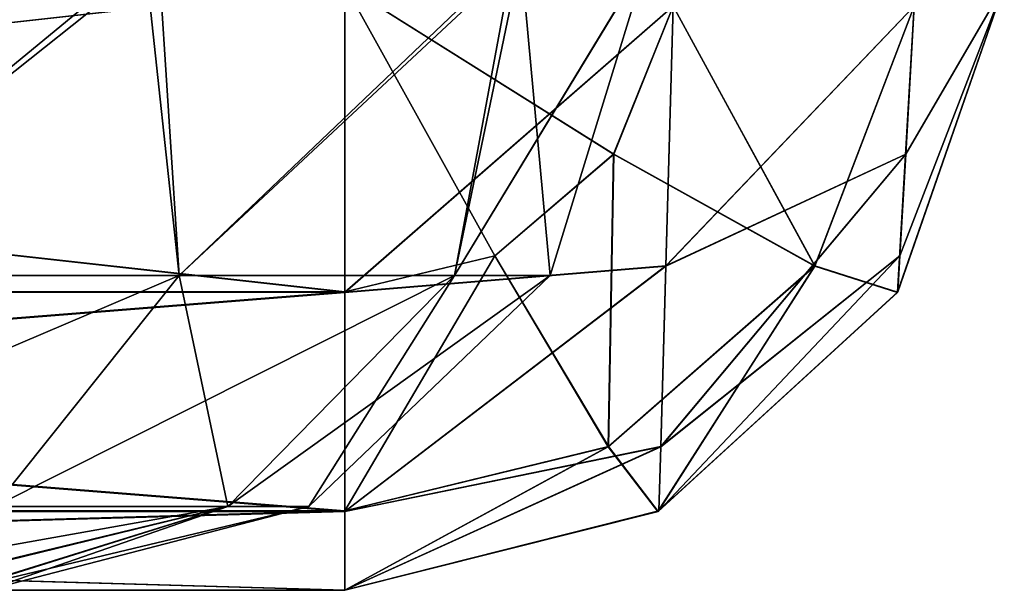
# Model space of a CAD drawing. Header units: millimetres. Extents: x -168 to 168, y -6 to 84.
# Tile 225 of 256: x -39.204 to -38.46, y -3.1 to -2.67. Entities that reach past the tile are written whole.
import ezdxf

# ---------------------------------------------------------------- set-up
doc = ezdxf.new("R2010")
doc.units = ezdxf.units.MM
doc.header["$LTSCALE"] = 65.185185
for name, color, linetype in [('195', 7, 'CONTINUOUS'), ('196', 7, 'CONTINUOUS'), ('197', 7, 'CONTINUOUS'), ('201', 7, 'CONTINUOUS'), ('202', 7, 'CONTINUOUS'), ('203', 7, 'CONTINUOUS'), ('573', 7, 'CONTINUOUS'), ('574', 7, 'CONTINUOUS'), ('578', 7, 'CONTINUOUS'), ('579', 7, 'CONTINUOUS'), ('88', 7, 'CONTINUOUS'), ('89', 7, 'CONTINUOUS'), ('90', 7, 'CONTINUOUS'), ('94', 7, 'CONTINUOUS'), ('95', 7, 'CONTINUOUS'), ('96', 7, 'CONTINUOUS')]:
    doc.layers.add(name, color=color, linetype=linetype)

msp = doc.modelspace()

# ---------------------------------------------------------------- linework, layer by layer
at = {"layer": '195', "linetype": 'CONTINUOUS'}
for points in [[(-38.46007, -2.64358, -123.7456), (-38.46007, -2.64358, -123.16193), (-38.54071, -2.87519, -123.16193), (-38.46007, -2.64358, -123.7456)], [(-38.46007, -2.64358, -123.7456), (-38.54071, -2.87519, -123.16193), (-38.54042, -2.87475, -123.7456), (-38.46007, -2.64358, -123.7456)], [(-38.54071, -2.87519, -123.16193), (-38.72152, -3.04045, -123.16193), (-38.72087, -3.0401, -123.7456), (-38.54071, -2.87519, -123.16193)], [(-38.54042, -2.87475, -123.7456), (-38.54071, -2.87519, -123.16193), (-38.72087, -3.0401, -123.7456), (-38.54042, -2.87475, -123.7456)], [(-38.95817, -3.1, -123.16193), (-38.95817, -3.1, -123.7456), (-38.72087, -3.0401, -123.7456), (-38.95817, -3.1, -123.16193)], [(-38.72152, -3.04045, -123.16193), (-38.95817, -3.1, -123.16193), (-38.72087, -3.0401, -123.7456), (-38.72152, -3.04045, -123.16193)]]:
    msp.add_3dface(points, dxfattribs=at)
at = {"layer": '196', "linetype": 'CONTINUOUS'}
for points in [[(-41.04183, -3.1, -123.7456), (-38.95817, -3.1, -123.7456), (-41.04183, -3.1, -123.16193), (-41.04183, -3.1, -123.7456)], [(-38.95817, -3.1, -123.7456), (-38.95817, -3.1, -123.16193), (-41.04183, -3.1, -123.16193), (-38.95817, -3.1, -123.7456)]]:
    msp.add_3dface(points, dxfattribs=at)
at = {"layer": '197', "linetype": 'CONTINUOUS'}
for points in [[(-38.95817, -2.64358, -122.66383), (-41.04183, -2.64358, -122.66383), (-41.04183, -2.87475, -122.74418), (-38.95817, -2.64358, -122.66383)], [(-38.95817, -2.64358, -122.66383), (-41.04183, -2.87475, -122.74418), (-38.95817, -2.87475, -122.74418), (-38.95817, -2.64358, -122.66383)], [(-41.04183, -2.87475, -122.74418), (-41.04183, -3.0401, -122.92463), (-38.95817, -2.87475, -122.74418), (-41.04183, -2.87475, -122.74418)], [(-38.95817, -2.87475, -122.74418), (-41.04183, -3.0401, -122.92463), (-38.95817, -3.0401, -122.92463), (-38.95817, -2.87475, -122.74418)], [(-41.04183, -3.0401, -122.92463), (-41.04183, -3.1, -123.16193), (-38.95817, -3.0401, -122.92463), (-41.04183, -3.0401, -122.92463)], [(-41.04183, -3.1, -123.16193), (-38.95817, -3.1, -123.16193), (-38.95817, -3.0401, -122.92463), (-41.04183, -3.1, -123.16193)]]:
    msp.add_3dface(points, dxfattribs=at)
at = {"layer": '201', "linetype": 'CONTINUOUS'}
for points in [[(-41.04183, -2.87539, -124.16292), (-41.04183, -2.64358, -124.24369), (-38.95817, -2.87519, -124.16306), (-41.04183, -2.87539, -124.16292)], [(-41.04183, -2.64358, -124.24369), (-38.95817, -2.64358, -124.24369), (-38.95817, -2.87519, -124.16306), (-41.04183, -2.64358, -124.24369)], [(-38.95817, -3.04045, -123.98225), (-41.04183, -2.87539, -124.16292), (-38.95817, -2.87519, -124.16306), (-38.95817, -3.04045, -123.98225)], [(-41.04183, -3.04057, -123.98203), (-41.04183, -2.87539, -124.16292), (-38.95817, -3.04045, -123.98225), (-41.04183, -3.04057, -123.98203)], [(-38.95817, -3.1, -123.7456), (-41.04183, -3.04057, -123.98203), (-38.95817, -3.04045, -123.98225), (-38.95817, -3.1, -123.7456)], [(-38.95817, -3.1, -123.7456), (-41.04183, -3.1, -123.7456), (-41.04183, -3.04057, -123.98203), (-38.95817, -3.1, -123.7456)]]:
    msp.add_3dface(points, dxfattribs=at)
at = {"layer": '202', "linetype": 'CONTINUOUS'}
for points in [[(-38.95817, -2.64358, -124.24369), (-38.7102, -2.65932, -124.17571), (-38.95817, -2.87519, -124.16306), (-38.95817, -2.64358, -124.24369)], [(-38.46007, -2.64358, -123.7456), (-38.54042, -2.87475, -123.7456), (-38.53889, -2.84769, -123.85897), (-38.46007, -2.64358, -123.7456)], [(-38.46007, -2.64358, -123.7456), (-38.53889, -2.84769, -123.85897), (-38.5345, -2.77099, -123.94875), (-38.46007, -2.64358, -123.7456)], [(-38.52805, -2.65932, -123.99356), (-38.46007, -2.64358, -123.7456), (-38.5345, -2.77099, -123.94875), (-38.52805, -2.65932, -123.99356)], [(-38.95817, -2.87519, -124.16306), (-38.7102, -2.65932, -124.17571), (-38.71577, -2.85527, -124.10068), (-38.95817, -2.87519, -124.16306)], [(-38.7102, -2.65932, -124.17571), (-38.52805, -2.65932, -123.99356), (-38.71577, -2.85527, -124.10068), (-38.7102, -2.65932, -124.17571)], [(-38.52805, -2.65932, -123.99356), (-38.5345, -2.77099, -123.94875), (-38.71577, -2.85527, -124.10068), (-38.52805, -2.65932, -123.99356)], [(-38.53889, -2.84769, -123.85897), (-38.71955, -2.99164, -123.9448), (-38.5345, -2.77099, -123.94875), (-38.53889, -2.84769, -123.85897)], [(-38.5345, -2.77099, -123.94875), (-38.71955, -2.99164, -123.9448), (-38.71577, -2.85527, -124.10068), (-38.5345, -2.77099, -123.94875)], [(-38.54042, -2.87475, -123.7456), (-38.72087, -3.0401, -123.7456), (-38.53889, -2.84769, -123.85897), (-38.54042, -2.87475, -123.7456)], [(-38.53889, -2.84769, -123.85897), (-38.72087, -3.0401, -123.7456), (-38.71955, -2.99164, -123.9448), (-38.53889, -2.84769, -123.85897)], [(-38.95817, -3.04045, -123.98225), (-38.95817, -2.87519, -124.16306), (-38.71577, -2.85527, -124.10068), (-38.95817, -3.04045, -123.98225)], [(-38.71955, -2.99164, -123.9448), (-38.95817, -3.04045, -123.98225), (-38.71577, -2.85527, -124.10068), (-38.71955, -2.99164, -123.9448)], [(-38.95817, -3.1, -123.7456), (-38.95817, -3.04045, -123.98225), (-38.71955, -2.99164, -123.9448), (-38.95817, -3.1, -123.7456)], [(-38.72087, -3.0401, -123.7456), (-38.95817, -3.1, -123.7456), (-38.71955, -2.99164, -123.9448), (-38.72087, -3.0401, -123.7456)]]:
    msp.add_3dface(points, dxfattribs=at)
at = {"layer": '203', "linetype": 'CONTINUOUS'}
for points in [[(-38.95817, -2.64358, -122.66383), (-38.84479, -2.84769, -122.74265), (-38.75501, -2.77099, -122.73826), (-38.95817, -2.64358, -122.66383)], [(-38.95817, -2.64358, -122.66383), (-38.95817, -2.87475, -122.74418), (-38.84479, -2.84769, -122.74265), (-38.95817, -2.64358, -122.66383)], [(-38.7102, -2.65932, -122.73182), (-38.95817, -2.64358, -122.66383), (-38.75501, -2.77099, -122.73826), (-38.7102, -2.65932, -122.73182)], [(-38.46007, -2.64358, -123.16193), (-38.52805, -2.65932, -122.91397), (-38.54071, -2.87519, -123.16193), (-38.46007, -2.64358, -123.16193)], [(-38.7102, -2.65932, -122.73182), (-38.75501, -2.77099, -122.73826), (-38.60309, -2.85527, -122.91954), (-38.7102, -2.65932, -122.73182)], [(-38.52805, -2.65932, -122.91397), (-38.7102, -2.65932, -122.73182), (-38.60309, -2.85527, -122.91954), (-38.52805, -2.65932, -122.91397)], [(-38.54071, -2.87519, -123.16193), (-38.52805, -2.65932, -122.91397), (-38.60309, -2.85527, -122.91954), (-38.54071, -2.87519, -123.16193)], [(-38.84479, -2.84769, -122.74265), (-38.75896, -2.99164, -122.92331), (-38.75501, -2.77099, -122.73826), (-38.84479, -2.84769, -122.74265)], [(-38.75501, -2.77099, -122.73826), (-38.75896, -2.99164, -122.92331), (-38.60309, -2.85527, -122.91954), (-38.75501, -2.77099, -122.73826)], [(-38.84479, -2.84769, -122.74265), (-38.95817, -3.0401, -122.92463), (-38.75896, -2.99164, -122.92331), (-38.84479, -2.84769, -122.74265)], [(-38.95817, -2.87475, -122.74418), (-38.95817, -3.0401, -122.92463), (-38.84479, -2.84769, -122.74265), (-38.95817, -2.87475, -122.74418)], [(-38.75896, -2.99164, -122.92331), (-38.72152, -3.04045, -123.16193), (-38.60309, -2.85527, -122.91954), (-38.75896, -2.99164, -122.92331)], [(-38.72152, -3.04045, -123.16193), (-38.54071, -2.87519, -123.16193), (-38.60309, -2.85527, -122.91954), (-38.72152, -3.04045, -123.16193)], [(-38.95817, -3.0401, -122.92463), (-38.95817, -3.1, -123.16193), (-38.75896, -2.99164, -122.92331), (-38.95817, -3.0401, -122.92463)], [(-38.95817, -3.1, -123.16193), (-38.72152, -3.04045, -123.16193), (-38.75896, -2.99164, -122.92331), (-38.95817, -3.1, -123.16193)]]:
    msp.add_3dface(points, dxfattribs=at)
at = {"layer": '573', "linetype": 'CONTINUOUS'}
for points in [[(-39.52196, -2.62181, -41.17754), (-39.109, -2.62181, -40.90623), (-39.40154, -2.86249, -41.03656), (-39.52196, -2.62181, -41.17754)], [(-39.40154, -2.86249, -41.03656), (-39.109, -2.62181, -40.90623), (-39.08311, -2.86249, -40.76936), (-39.40154, -2.86249, -41.03656)], [(-39.109, -2.62181, -40.90623), (-38.83073, -2.62181, -40.49792), (-39.08311, -2.86249, -40.76936), (-39.109, -2.62181, -40.90623)], [(-39.08311, -2.86249, -40.76936), (-38.83073, -2.62181, -40.49792), (-38.87527, -2.86249, -40.40937), (-39.08311, -2.86249, -40.76936)], [(-38.72914, -2.62181, -40.00718), (-38.72912, -2.62181, -40), (-38.87527, -2.86249, -40.40937), (-38.72914, -2.62181, -40.00718)], [(-38.87527, -2.86249, -40.40937), (-38.72912, -2.62181, -40), (-38.80309, -2.86249, -40), (-38.87527, -2.86249, -40.40937)], [(-38.7292, -2.62181, -40.01435), (-38.72914, -2.62181, -40.00718), (-38.87527, -2.86249, -40.40937), (-38.7292, -2.62181, -40.01435)], [(-38.83073, -2.62181, -40.49792), (-38.7292, -2.62181, -40.01435), (-38.87527, -2.86249, -40.40937), (-38.83073, -2.62181, -40.49792)], [(-39.4926, -3.03673, -40.87885), (-39.40154, -2.86249, -41.03656), (-39.08311, -2.86249, -40.76936), (-39.4926, -3.03673, -40.87885)], [(-39.22261, -3.03673, -40.65231), (-39.4926, -3.03673, -40.87885), (-39.08311, -2.86249, -40.76936), (-39.22261, -3.03673, -40.65231)], [(-39.22261, -3.03673, -40.65231), (-39.08311, -2.86249, -40.76936), (-38.87527, -2.86249, -40.40937), (-39.22261, -3.03673, -40.65231)], [(-39.04639, -3.03673, -40.34708), (-39.22261, -3.03673, -40.65231), (-38.87527, -2.86249, -40.40937), (-39.04639, -3.03673, -40.34708)], [(-39.04639, -3.03673, -40.34708), (-38.87527, -2.86249, -40.40937), (-38.80309, -2.86249, -40), (-39.04639, -3.03673, -40.34708)], [(-38.98519, -3.03673, -40), (-39.04639, -3.03673, -40.34708), (-38.80309, -2.86249, -40), (-38.98519, -3.03673, -40)], [(-39.30838, -3.1, -40.34155), (-39.40127, -3.1, -40.48631), (-39.04639, -3.03673, -40.34708), (-39.30838, -3.1, -40.34155)], [(-39.04639, -3.03673, -40.34708), (-39.40127, -3.1, -40.48631), (-39.22261, -3.03673, -40.65231), (-39.04639, -3.03673, -40.34708)], [(-39.24989, -3.1, -40.17973), (-39.30838, -3.1, -40.34155), (-39.04639, -3.03673, -40.34708), (-39.24989, -3.1, -40.17973)], [(-39.2287, -3.1, -40.00871), (-39.24989, -3.1, -40.17973), (-38.98519, -3.03673, -40), (-39.2287, -3.1, -40.00871)], [(-38.98519, -3.03673, -40), (-39.24989, -3.1, -40.17973), (-39.04639, -3.03673, -40.34708), (-38.98519, -3.03673, -40)], [(-39.22865, -3.1, -40), (-39.2287, -3.1, -40.00871), (-38.98519, -3.03673, -40), (-39.22865, -3.1, -40)]]:
    msp.add_3dface(points, dxfattribs=at)
at = {"layer": '574', "linetype": 'CONTINUOUS'}
for points in [[(-39.09882, -2.62181, -39.10389), (-39.50869, -2.62181, -38.82793), (-39.40154, -2.86249, -38.96344), (-39.09882, -2.62181, -39.10389)], [(-39.08311, -2.86249, -39.23064), (-39.09882, -2.62181, -39.10389), (-39.40154, -2.86249, -38.96344), (-39.08311, -2.86249, -39.23064)], [(-38.82518, -2.62181, -39.51531), (-39.09882, -2.62181, -39.10389), (-39.08311, -2.86249, -39.23064), (-38.82518, -2.62181, -39.51531)], [(-38.87527, -2.86249, -39.59063), (-38.82518, -2.62181, -39.51531), (-39.08311, -2.86249, -39.23064), (-38.87527, -2.86249, -39.59063)], [(-38.80309, -2.86249, -40), (-38.82518, -2.62181, -39.51531), (-38.87527, -2.86249, -39.59063), (-38.80309, -2.86249, -40)], [(-38.80309, -2.86249, -40), (-38.72912, -2.62181, -40), (-38.82518, -2.62181, -39.51531), (-38.80309, -2.86249, -40)], [(-39.22261, -3.03673, -39.34769), (-39.08311, -2.86249, -39.23064), (-39.40154, -2.86249, -38.96344), (-39.22261, -3.03673, -39.34769)], [(-39.22261, -3.03673, -39.34769), (-39.04639, -3.03673, -39.65292), (-39.08311, -2.86249, -39.23064), (-39.22261, -3.03673, -39.34769)], [(-39.04639, -3.03673, -39.65292), (-38.87527, -2.86249, -39.59063), (-39.08311, -2.86249, -39.23064), (-39.04639, -3.03673, -39.65292)], [(-39.04639, -3.03673, -39.65292), (-38.98519, -3.03673, -40), (-38.87527, -2.86249, -39.59063), (-39.04639, -3.03673, -39.65292)], [(-38.98519, -3.03673, -40), (-38.80309, -2.86249, -40), (-38.87527, -2.86249, -39.59063), (-38.98519, -3.03673, -40)], [(-39.22261, -3.03673, -39.34769), (-39.30489, -3.1, -39.66561), (-39.04639, -3.03673, -39.65292), (-39.22261, -3.03673, -39.34769)], [(-39.30489, -3.1, -39.66561), (-39.24799, -3.1, -39.82838), (-39.04639, -3.03673, -39.65292), (-39.30489, -3.1, -39.66561)], [(-39.24799, -3.1, -39.82838), (-39.22865, -3.1, -40), (-39.04639, -3.03673, -39.65292), (-39.24799, -3.1, -39.82838)], [(-39.22865, -3.1, -40), (-38.98519, -3.03673, -40), (-39.04639, -3.03673, -39.65292), (-39.22865, -3.1, -40)]]:
    msp.add_3dface(points, dxfattribs=at)
at = {"layer": '578', "linetype": 'CONTINUOUS'}
for points in [[(-39.52196, -2.62181, 38.82246), (-39.109, -2.62181, 39.09377), (-39.40154, -2.86249, 38.96344), (-39.52196, -2.62181, 38.82246)], [(-39.40154, -2.86249, 38.96344), (-39.109, -2.62181, 39.09377), (-39.08311, -2.86249, 39.23064), (-39.40154, -2.86249, 38.96344)], [(-39.109, -2.62181, 39.09377), (-38.83073, -2.62181, 39.50208), (-39.08311, -2.86249, 39.23064), (-39.109, -2.62181, 39.09377)], [(-39.08311, -2.86249, 39.23064), (-38.83073, -2.62181, 39.50208), (-38.87527, -2.86249, 39.59063), (-39.08311, -2.86249, 39.23064)], [(-38.72914, -2.62181, 39.99282), (-38.72912, -2.62181, 40), (-38.87527, -2.86249, 39.59063), (-38.72914, -2.62181, 39.99282)], [(-38.87527, -2.86249, 39.59063), (-38.72912, -2.62181, 40), (-38.80309, -2.86249, 40), (-38.87527, -2.86249, 39.59063)], [(-38.7292, -2.62181, 39.98565), (-38.72914, -2.62181, 39.99282), (-38.87527, -2.86249, 39.59063), (-38.7292, -2.62181, 39.98565)], [(-38.83073, -2.62181, 39.50208), (-38.7292, -2.62181, 39.98565), (-38.87527, -2.86249, 39.59063), (-38.83073, -2.62181, 39.50208)], [(-39.22261, -3.03673, 39.34769), (-39.4926, -3.03673, 39.12115), (-39.08311, -2.86249, 39.23064), (-39.22261, -3.03673, 39.34769)], [(-39.4926, -3.03673, 39.12115), (-39.40154, -2.86249, 38.96344), (-39.08311, -2.86249, 39.23064), (-39.4926, -3.03673, 39.12115)], [(-39.04639, -3.03673, 39.65292), (-39.22261, -3.03673, 39.34769), (-38.87527, -2.86249, 39.59063), (-39.04639, -3.03673, 39.65292)], [(-39.22261, -3.03673, 39.34769), (-39.08311, -2.86249, 39.23064), (-38.87527, -2.86249, 39.59063), (-39.22261, -3.03673, 39.34769)], [(-38.98519, -3.03673, 40), (-39.04639, -3.03673, 39.65292), (-38.80309, -2.86249, 40), (-38.98519, -3.03673, 40)], [(-39.04639, -3.03673, 39.65292), (-38.87527, -2.86249, 39.59063), (-38.80309, -2.86249, 40), (-39.04639, -3.03673, 39.65292)], [(-39.04639, -3.03673, 39.65292), (-39.40127, -3.1, 39.51369), (-39.22261, -3.03673, 39.34769), (-39.04639, -3.03673, 39.65292)], [(-39.30838, -3.1, 39.65845), (-39.40127, -3.1, 39.51369), (-39.04639, -3.03673, 39.65292), (-39.30838, -3.1, 39.65845)], [(-39.24989, -3.1, 39.82027), (-39.30838, -3.1, 39.65845), (-39.04639, -3.03673, 39.65292), (-39.24989, -3.1, 39.82027)], [(-38.98519, -3.03673, 40), (-39.24989, -3.1, 39.82027), (-39.04639, -3.03673, 39.65292), (-38.98519, -3.03673, 40)], [(-39.2287, -3.1, 39.99129), (-39.24989, -3.1, 39.82027), (-38.98519, -3.03673, 40), (-39.2287, -3.1, 39.99129)], [(-39.22865, -3.1, 40), (-39.2287, -3.1, 39.99129), (-38.98519, -3.03673, 40), (-39.22865, -3.1, 40)]]:
    msp.add_3dface(points, dxfattribs=at)
at = {"layer": '579', "linetype": 'CONTINUOUS'}
for points in [[(-39.09882, -2.62181, 40.89611), (-39.50869, -2.62181, 41.17207), (-39.40154, -2.86249, 41.03656), (-39.09882, -2.62181, 40.89611)], [(-39.08311, -2.86249, 40.76936), (-39.09882, -2.62181, 40.89611), (-39.40154, -2.86249, 41.03656), (-39.08311, -2.86249, 40.76936)], [(-38.82518, -2.62181, 40.48469), (-39.09882, -2.62181, 40.89611), (-39.08311, -2.86249, 40.76936), (-38.82518, -2.62181, 40.48469)], [(-38.87527, -2.86249, 40.40937), (-38.82518, -2.62181, 40.48469), (-39.08311, -2.86249, 40.76936), (-38.87527, -2.86249, 40.40937)], [(-38.80309, -2.86249, 40), (-38.82518, -2.62181, 40.48469), (-38.87527, -2.86249, 40.40937), (-38.80309, -2.86249, 40)], [(-38.80309, -2.86249, 40), (-38.72912, -2.62181, 40), (-38.82518, -2.62181, 40.48469), (-38.80309, -2.86249, 40)], [(-39.22261, -3.03673, 40.65231), (-39.08311, -2.86249, 40.76936), (-39.40154, -2.86249, 41.03656), (-39.22261, -3.03673, 40.65231)], [(-39.22261, -3.03673, 40.65231), (-39.04639, -3.03673, 40.34708), (-39.08311, -2.86249, 40.76936), (-39.22261, -3.03673, 40.65231)], [(-39.04639, -3.03673, 40.34708), (-38.87527, -2.86249, 40.40937), (-39.08311, -2.86249, 40.76936), (-39.04639, -3.03673, 40.34708)], [(-39.04639, -3.03673, 40.34708), (-38.98519, -3.03673, 40), (-38.87527, -2.86249, 40.40937), (-39.04639, -3.03673, 40.34708)], [(-38.98519, -3.03673, 40), (-38.80309, -2.86249, 40), (-38.87527, -2.86249, 40.40937), (-38.98519, -3.03673, 40)], [(-39.22261, -3.03673, 40.65231), (-39.30489, -3.1, 40.33439), (-39.04639, -3.03673, 40.34708), (-39.22261, -3.03673, 40.65231)], [(-39.30489, -3.1, 40.33439), (-39.24799, -3.1, 40.17162), (-39.04639, -3.03673, 40.34708), (-39.30489, -3.1, 40.33439)], [(-39.24799, -3.1, 40.17162), (-39.22865, -3.1, 40), (-39.04639, -3.03673, 40.34708), (-39.24799, -3.1, 40.17162)], [(-39.22865, -3.1, 40), (-38.98519, -3.03673, 40), (-39.04639, -3.03673, 40.34708), (-39.22865, -3.1, 40)]]:
    msp.add_3dface(points, dxfattribs=at)
at = {"layer": '88', "linetype": 'CONTINUOUS'}
for points in [[(-38.95817, -2.64358, 122.66383), (-38.7102, -2.65932, 122.73182), (-38.75508, -2.77108, 122.73827), (-38.95817, -2.64358, 122.66383)], [(-38.95817, -2.64358, 122.66383), (-38.75508, -2.77108, 122.73827), (-38.8449, -2.84775, 122.74265), (-38.95817, -2.64358, 122.66383)], [(-38.95817, -2.64358, 122.66383), (-38.8449, -2.84775, 122.74265), (-38.95817, -2.87475, 122.74418), (-38.95817, -2.64358, 122.66383)], [(-38.52805, -2.65932, 122.91397), (-38.46007, -2.64358, 123.16193), (-38.54084, -2.87539, 123.16193), (-38.52805, -2.65932, 122.91397)], [(-38.75508, -2.77108, 122.73827), (-38.7102, -2.65932, 122.73182), (-38.6032, -2.85545, 122.91954), (-38.75508, -2.77108, 122.73827)], [(-38.7102, -2.65932, 122.73182), (-38.52805, -2.65932, 122.91397), (-38.6032, -2.85545, 122.91954), (-38.7102, -2.65932, 122.73182)], [(-38.6032, -2.85545, 122.91954), (-38.52805, -2.65932, 122.91397), (-38.54084, -2.87539, 123.16193), (-38.6032, -2.85545, 122.91954)], [(-38.8449, -2.84775, 122.74265), (-38.75508, -2.77108, 122.73827), (-38.75914, -2.99174, 122.92332), (-38.8449, -2.84775, 122.74265)], [(-38.75508, -2.77108, 122.73827), (-38.6032, -2.85545, 122.91954), (-38.75914, -2.99174, 122.92332), (-38.75508, -2.77108, 122.73827)], [(-38.95817, -2.87475, 122.74418), (-38.8449, -2.84775, 122.74265), (-38.95817, -3.0401, 122.92463), (-38.95817, -2.87475, 122.74418)], [(-38.8449, -2.84775, 122.74265), (-38.75914, -2.99174, 122.92332), (-38.95817, -3.0401, 122.92463), (-38.8449, -2.84775, 122.74265)], [(-38.75914, -2.99174, 122.92332), (-38.6032, -2.85545, 122.91954), (-38.72173, -3.04057, 123.16193), (-38.75914, -2.99174, 122.92332)], [(-38.6032, -2.85545, 122.91954), (-38.54084, -2.87539, 123.16193), (-38.72173, -3.04057, 123.16193), (-38.6032, -2.85545, 122.91954)], [(-38.95817, -3.0401, 122.92463), (-38.75914, -2.99174, 122.92332), (-38.95817, -3.1, 123.16193), (-38.95817, -3.0401, 122.92463)], [(-38.75914, -2.99174, 122.92332), (-38.72173, -3.04057, 123.16193), (-38.95817, -3.1, 123.16193), (-38.75914, -2.99174, 122.92332)]]:
    msp.add_3dface(points, dxfattribs=at)
at = {"layer": '89', "linetype": 'CONTINUOUS'}
for points in [[(-41.04183, -2.64358, 122.66383), (-38.95817, -2.87475, 122.74418), (-41.04183, -2.87475, 122.74418), (-41.04183, -2.64358, 122.66383)], [(-41.04183, -2.64358, 122.66383), (-38.95817, -2.64358, 122.66383), (-38.95817, -2.87475, 122.74418), (-41.04183, -2.64358, 122.66383)], [(-41.04183, -2.87475, 122.74418), (-38.95817, -3.0401, 122.92463), (-41.04183, -3.0401, 122.92463), (-41.04183, -2.87475, 122.74418)], [(-38.95817, -2.87475, 122.74418), (-38.95817, -3.0401, 122.92463), (-41.04183, -2.87475, 122.74418), (-38.95817, -2.87475, 122.74418)], [(-38.95817, -3.1, 123.16193), (-41.04183, -3.1, 123.16193), (-41.04183, -3.0401, 122.92463), (-38.95817, -3.1, 123.16193)], [(-38.95817, -3.0401, 122.92463), (-38.95817, -3.1, 123.16193), (-41.04183, -3.0401, 122.92463), (-38.95817, -3.0401, 122.92463)]]:
    msp.add_3dface(points, dxfattribs=at)
at = {"layer": '90', "linetype": 'CONTINUOUS'}
for points in [[(-41.04183, -3.1, 123.16193), (-38.95817, -3.1, 123.16193), (-41.04183, -3.1, 123.7456), (-41.04183, -3.1, 123.16193)], [(-41.04183, -3.1, 123.7456), (-38.95817, -3.1, 123.16193), (-38.95817, -3.1, 123.7456), (-41.04183, -3.1, 123.7456)]]:
    msp.add_3dface(points, dxfattribs=at)
at = {"layer": '94', "linetype": 'CONTINUOUS'}
for points in [[(-38.95817, -2.64358, 124.24369), (-41.04183, -2.87519, 124.16306), (-38.95817, -2.87539, 124.16292), (-38.95817, -2.64358, 124.24369)], [(-38.95817, -2.64358, 124.24369), (-41.04183, -2.64358, 124.24369), (-41.04183, -2.87519, 124.16306), (-38.95817, -2.64358, 124.24369)], [(-41.04183, -2.87519, 124.16306), (-41.04183, -3.04045, 123.98225), (-38.95817, -2.87539, 124.16292), (-41.04183, -2.87519, 124.16306)], [(-38.95817, -2.87539, 124.16292), (-41.04183, -3.04045, 123.98225), (-38.95817, -3.04057, 123.98203), (-38.95817, -2.87539, 124.16292)], [(-41.04183, -3.04045, 123.98225), (-41.04183, -3.1, 123.7456), (-38.95817, -3.04057, 123.98203), (-41.04183, -3.04045, 123.98225)], [(-41.04183, -3.1, 123.7456), (-38.95817, -3.1, 123.7456), (-38.95817, -3.04057, 123.98203), (-41.04183, -3.1, 123.7456)]]:
    msp.add_3dface(points, dxfattribs=at)
at = {"layer": '95', "linetype": 'CONTINUOUS'}
for points in [[(-38.7102, -2.65932, 124.17571), (-38.95817, -2.64358, 124.24369), (-38.95817, -2.87539, 124.16292), (-38.7102, -2.65932, 124.17571)], [(-38.46007, -2.64358, 123.7456), (-38.53889, -2.84775, 123.85886), (-38.54042, -2.87475, 123.7456), (-38.46007, -2.64358, 123.7456)], [(-38.46007, -2.64358, 123.7456), (-38.53451, -2.77108, 123.94868), (-38.53889, -2.84775, 123.85886), (-38.46007, -2.64358, 123.7456)], [(-38.46007, -2.64358, 123.7456), (-38.52805, -2.65932, 123.99356), (-38.53451, -2.77108, 123.94868), (-38.46007, -2.64358, 123.7456)], [(-38.7102, -2.65932, 124.17571), (-38.95817, -2.87539, 124.16292), (-38.71578, -2.85545, 124.10056), (-38.7102, -2.65932, 124.17571)], [(-38.52805, -2.65932, 123.99356), (-38.7102, -2.65932, 124.17571), (-38.71578, -2.85545, 124.10056), (-38.52805, -2.65932, 123.99356)], [(-38.53451, -2.77108, 123.94868), (-38.52805, -2.65932, 123.99356), (-38.71578, -2.85545, 124.10056), (-38.53451, -2.77108, 123.94868)], [(-38.53451, -2.77108, 123.94868), (-38.71578, -2.85545, 124.10056), (-38.71956, -2.99174, 123.94462), (-38.53451, -2.77108, 123.94868)], [(-38.53889, -2.84775, 123.85886), (-38.53451, -2.77108, 123.94868), (-38.71956, -2.99174, 123.94462), (-38.53889, -2.84775, 123.85886)], [(-38.54042, -2.87475, 123.7456), (-38.53889, -2.84775, 123.85886), (-38.72087, -3.0401, 123.7456), (-38.54042, -2.87475, 123.7456)], [(-38.53889, -2.84775, 123.85886), (-38.71956, -2.99174, 123.94462), (-38.72087, -3.0401, 123.7456), (-38.53889, -2.84775, 123.85886)], [(-38.71578, -2.85545, 124.10056), (-38.95817, -3.04057, 123.98203), (-38.71956, -2.99174, 123.94462), (-38.71578, -2.85545, 124.10056)], [(-38.95817, -2.87539, 124.16292), (-38.95817, -3.04057, 123.98203), (-38.71578, -2.85545, 124.10056), (-38.95817, -2.87539, 124.16292)], [(-38.71956, -2.99174, 123.94462), (-38.95817, -3.1, 123.7456), (-38.72087, -3.0401, 123.7456), (-38.71956, -2.99174, 123.94462)], [(-38.95817, -3.04057, 123.98203), (-38.95817, -3.1, 123.7456), (-38.71956, -2.99174, 123.94462), (-38.95817, -3.04057, 123.98203)]]:
    msp.add_3dface(points, dxfattribs=at)
at = {"layer": '96', "linetype": 'CONTINUOUS'}
for points in [[(-38.54084, -2.87539, 123.16193), (-38.46007, -2.64358, 123.16193), (-38.54042, -2.87475, 123.7456), (-38.54084, -2.87539, 123.16193)], [(-38.46007, -2.64358, 123.16193), (-38.46007, -2.64358, 123.7456), (-38.54042, -2.87475, 123.7456), (-38.46007, -2.64358, 123.16193)], [(-38.72173, -3.04057, 123.16193), (-38.54084, -2.87539, 123.16193), (-38.72087, -3.0401, 123.7456), (-38.72173, -3.04057, 123.16193)], [(-38.54084, -2.87539, 123.16193), (-38.54042, -2.87475, 123.7456), (-38.72087, -3.0401, 123.7456), (-38.54084, -2.87539, 123.16193)], [(-38.95817, -3.1, 123.7456), (-38.72173, -3.04057, 123.16193), (-38.72087, -3.0401, 123.7456), (-38.95817, -3.1, 123.7456)], [(-38.95817, -3.1, 123.16193), (-38.72173, -3.04057, 123.16193), (-38.95817, -3.1, 123.7456), (-38.95817, -3.1, 123.16193)]]:
    msp.add_3dface(points, dxfattribs=at)

doc.saveas('drawing.dxf')
